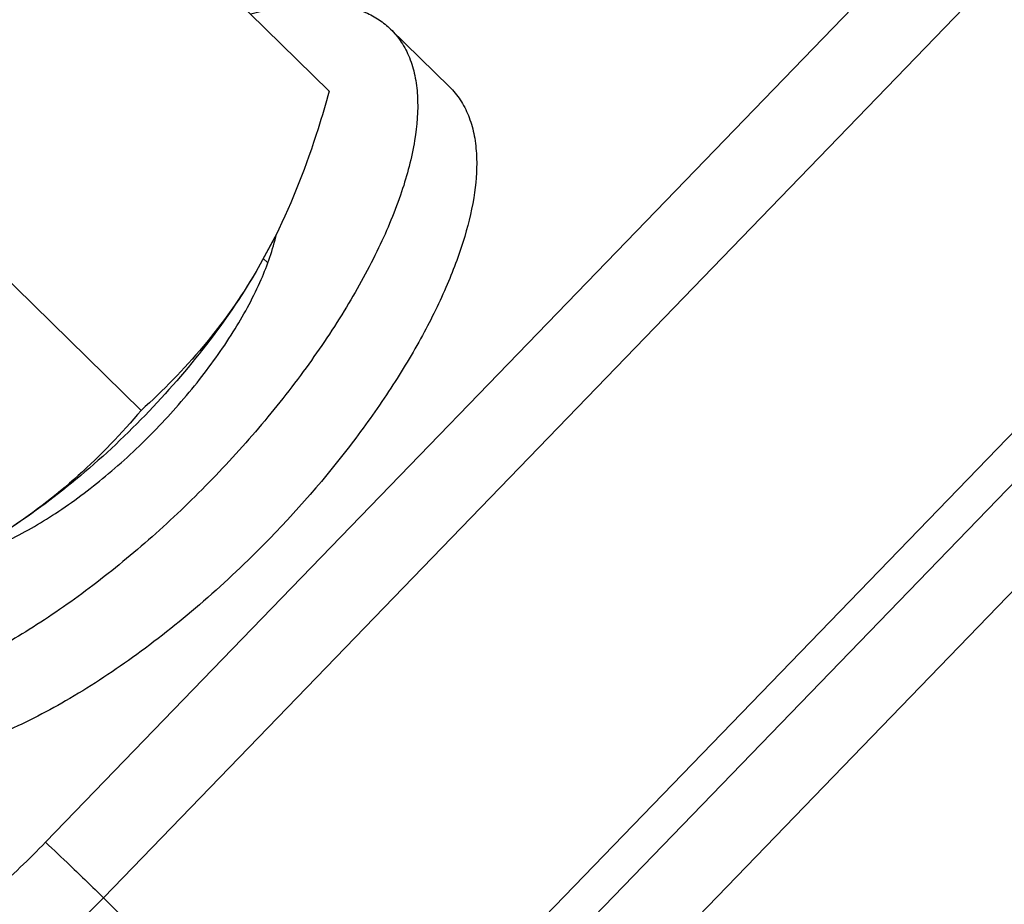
# Model space of a CAD drawing. Header units: millimetres. Extents: x 17 to 597, y 16 to 406.
# Tile 28 of 60: x 118 to 132, y 103 to 115. Entities that reach past the tile are written whole.
import ezdxf

# ---------------------------------------------------------------- set-up
doc = ezdxf.new("R2010")
doc.units = ezdxf.units.MM
doc.header["$LTSCALE"] = 32.67
doc.layers.get('0').update_dxf_attribs({"linetype": 'CONTINUOUS'})
doc.layers.add('ROUNDS', color=7, linetype='CONTINUOUS')

msp = doc.modelspace()

# ---------------------------------------------------------------- linework, layer by layer
at = {"color": 7, "linetype": 'Continuous'}
for p, q in [((122.380212, 114.124289), (119.190946, 117.250123)), ((123.253753, 115.008496), (124.092562, 114.18637)), ((119.706441, 109.58751), (116.517175, 112.713344)), ((121.62014, 112.073728), (121.343004, 111.562182)), ((121.607337, 112.047897), (121.343004, 111.562182)), ((121.611565, 112.046928), (121.612042, 112.049007)), ((121.620397, 112.051985), (121.620889, 112.054079))]:
    msp.add_line(p, q, dxfattribs=at)
at = {"color": 2, "linetype": 'Continuous'}
msp.add_line((121.443386, 111.746634), (121.503254, 111.687957), dxfattribs=at)
at = {"color": 7, "linetype": 'Continuous'}
for centre, radius, start, end in [((119.03441, 112.660581), 2.656637, 346.8031797, 347.1476086), ((119.06972, 112.652511), 2.620417, 347.1478978, 347.3664187)]:
    msp.add_arc(centre, radius, start, end, dxfattribs=at)
for points, knots in [([(121.263843, 115.223945), (121.469172, 115.282913), (121.858799, 115.368052), (122.416658, 115.385224), (122.825956, 115.290373), (123.091761, 115.147908), (123.203551, 115.057686), (123.253749, 115.008486)], [0, 0, 0, 0, 0.306539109, 0.569420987, 0.795331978, 0.899141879, 1, 1, 1, 1]), ([(123.253749, 115.008486), (123.310826, 114.952542), (123.414883, 114.825352), (123.530421, 114.600277), (123.606193, 114.34228), (123.629243, 114.158312), (123.63502, 114.062392)], [0, 0, 0, 0, 0.23000734, 0.468633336, 0.723450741, 1, 1, 1, 1]), ([(124.092558, 114.18636), (124.149635, 114.130416), (124.253692, 114.003226), (124.36923, 113.778151), (124.445003, 113.520154), (124.468052, 113.336186), (124.473829, 113.240267)], [0, 0, 0, 0, 0.23000734, 0.468633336, 0.723450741, 1, 1, 1, 1]), ([(123.63502, 114.062392), (123.647815, 113.849933), (123.610637, 113.383343), (123.415952, 112.655682), (123.084568, 111.862202), (122.625529, 111.025681), (122.051934, 110.170044), (121.380486, 109.320684), (120.631035, 108.502864), (119.825873, 107.74098), (118.98902, 107.057693), (118.145371, 106.473189), (117.319931, 106.004496), (116.536325, 105.664913), (115.816769, 105.463865), (115.261674, 105.415121), (114.874114, 105.46149), (114.62415, 105.532935), (114.40476, 105.642418), (114.279631, 105.741299), (114.224158, 105.79567)], [0, 0, 0, 0, 0.045964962, 0.100085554, 0.162145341, 0.231201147, 0.305842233, 0.38434622, 0.464798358, 0.545192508, 0.623525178, 0.697889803, 0.766578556, 0.8282023, 0.881853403, 0.92736315, 0.947369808, 0.965855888, 0.983225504, 1, 1, 1, 1]), ([(122.380212, 114.124289), (122.330841, 113.945484), (122.125059, 113.245766), (121.862494, 112.560798), (121.62017, 112.073702)], [0, 0, 0, 0, 0.254264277, 1, 1, 1, 1]), ([(124.473829, 113.240267), (124.484928, 113.055969), (124.460137, 112.655381), (124.314295, 112.029789), (124.061272, 111.349114), (123.706493, 110.628374), (123.257753, 109.883308), (122.536308, 108.864541), (121.905231, 108.141248), (121.450661, 107.680169)], [0, 0, 0, 0, 0.085605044, 0.184619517, 0.296966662, 0.421548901, 0.556581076, 0.699794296, 1, 1, 1, 1]), ([(117.149938, 107.488763), (117.370736, 107.545674), (117.83498, 107.727541), (118.520694, 108.124495), (119.220586, 108.649333), (119.894324, 109.272596), (120.503558, 109.958913), (121.013713, 110.669228), (121.396192, 111.362606), (121.568212, 111.830226), (121.620397, 112.051985)], [0, 0, 0, 0, 0.10357637, 0.224864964, 0.359096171, 0.500110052, 0.641108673, 0.775294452, 0.896513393, 1, 1, 1, 1]), ([(121.343004, 111.562182), (121.130464, 111.201549), (120.638735, 110.488396), (119.777289, 109.4982), (118.812896, 108.601344), (118.112406, 108.081682), (117.756048, 107.853588)], [0, 0, 0, 0, 0.241517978, 0.498253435, 0.755885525, 1, 1, 1, 1]), ([(121.343004, 111.562182), (121.121598, 111.186507), (120.621953, 110.48375), (120.018501, 109.870639), (119.706441, 109.58751)], [0, 0, 0, 0, 0.508575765, 1, 1, 1, 1]), ([(119.706441, 109.58751), (119.428369, 109.260525), (118.825429, 108.626194), (118.129289, 108.092488), (117.756048, 107.853588)], [0, 0, 0, 0, 0.492024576, 1, 1, 1, 1]), ([(121.450661, 107.680169), (121.157434, 107.382742), (120.556884, 106.820293), (119.615414, 106.074144), (118.673395, 105.457667), (117.76601, 104.993517), (117.036309, 104.736367), (116.498397, 104.63072), (116.140704, 104.601895), (115.814558, 104.620522), (115.522747, 104.687228), (115.268546, 104.802388), (115.12536, 104.912391), (115.062967, 104.973544)], [0, 0, 0, 0, 0.168832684, 0.332169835, 0.485040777, 0.623154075, 0.743336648, 0.796246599, 0.844371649, 0.888020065, 0.927801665, 0.964684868, 1, 1, 1, 1])]:
    msp.add_open_spline(points, degree=3, knots=knots, dxfattribs=at)
at = {"color": 9, "linetype": 'Continuous'}
for points, knots in [([(119.137747, 85.319443), (118.619742, 85.862667), (117.370696, 87.1404), (115.204361, 89.317765), (112.501948, 92.001375), (108.127812, 96.308721), (102.155864, 102.129381), (97.224602, 106.886278), (94.709077, 109.298348)], [0, 0, 0, 0, 0.065781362, 0.156582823, 0.269174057, 0.399544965, 0.694576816, 1, 1, 1, 1]), ([(118.818828, 85.050775), (118.324062, 85.573123), (117.112448, 86.815823), (114.990718, 88.95166), (112.310799, 91.614983), (109.171921, 94.707564), (105.689555, 98.114715), (100.745448, 102.923061), (96.96506, 106.569648), (94.430085, 109.000153)], [0, 0, 0, 0, 0.063142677, 0.152310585, 0.264216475, 0.39472933, 0.539029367, 0.691786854, 1, 1, 1, 1])]:
    msp.add_open_spline(points, degree=3, knots=knots, dxfattribs=at)
at = {"layer": 'ROUNDS', "color": 9, "linetype": 'Continuous'}
for p, q in [((118.345683, 103.445608), (138.372859, 124.151927)), ((119.168503, 102.658447), (139.195679, 123.364767)), ((122.52374, 99.369944), (142.550916, 120.076263)), ((143.669328, 118.980095), (123.642152, 98.273776)), ((122.52374, 99.369944), (119.168503, 102.658447))]:
    msp.add_line(p, q, dxfattribs=at)
at = {"layer": 'ROUNDS', "color": 7, "linetype": 'Continuous'}
msp.add_line((122.878291, 99.01113), (142.905467, 119.71745), dxfattribs=at)
at = {"layer": 'ROUNDS', "color": 9, "linetype": 'Continuous'}
for points, knots in [([(113.177042, 101.171471), (113.22927, 101.124104), (113.348669, 101.039681), (113.640143, 100.920345), (114.094026, 100.881718), (114.702955, 100.990471), (115.385586, 101.242073), (116.118896, 101.628492), (116.877121, 102.135925), (117.631852, 102.745854), (118.111918, 103.203916), (118.345683, 103.445608)], [0, 0, 0, 0, 0.035138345, 0.072093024, 0.155845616, 0.257558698, 0.378464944, 0.51696482, 0.669749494, 0.832430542, 1, 1, 1, 1]), ([(118.345683, 103.445608), (118.464422, 103.337921), (118.738672, 103.075399), (119.011899, 102.811937), (119.168503, 102.658447)], [0, 0, 0, 0, 0.422306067, 1, 1, 1, 1]), ([(113.138422, 100.005288), (113.199358, 99.950023), (113.338653, 99.851523), (113.678713, 99.712314), (114.208236, 99.667232), (114.918652, 99.79413), (115.71506, 100.087649), (116.570579, 100.538483), (117.455184, 101.130479), (118.335699, 101.842069), (118.895779, 102.376475), (119.168503, 102.658447)], [0, 0, 0, 0, 0.035140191, 0.072092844, 0.155845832, 0.257559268, 0.378464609, 0.516965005, 0.669748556, 0.832431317, 1, 1, 1, 1])]:
    msp.add_open_spline(points, degree=3, knots=knots, dxfattribs=at)

doc.saveas('drawing.dxf')
